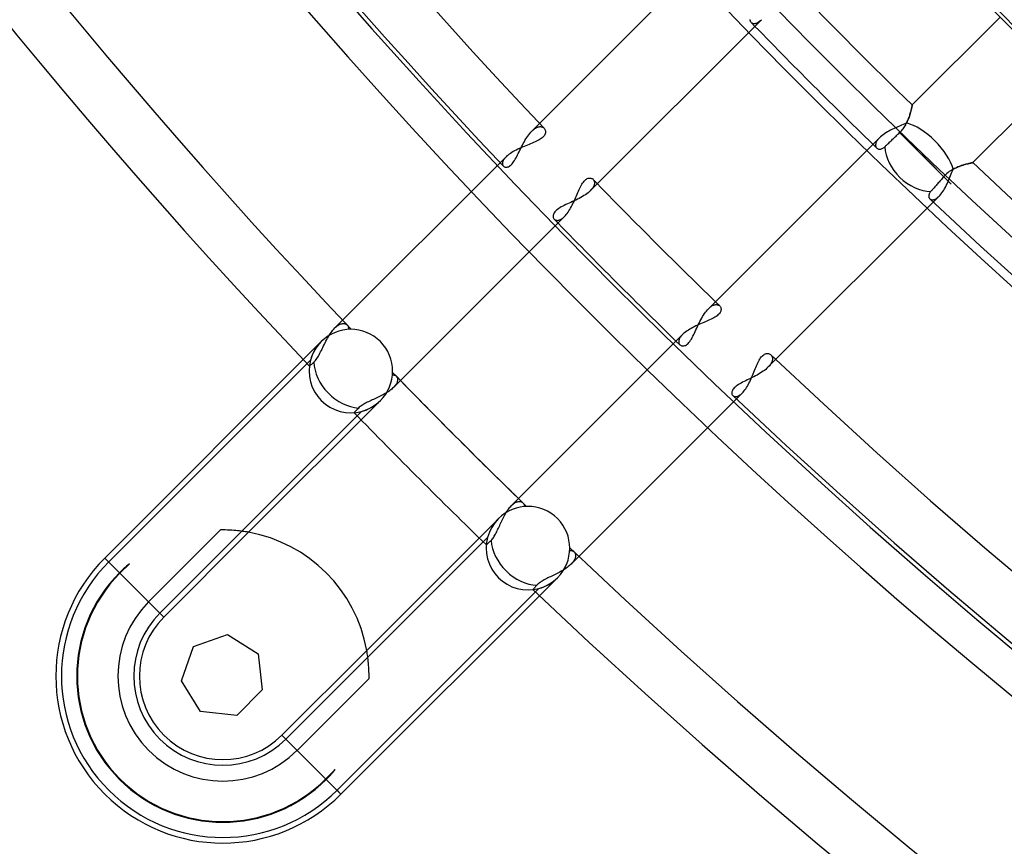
# Model space of a CAD drawing. Header units: millimetres. Extents: x -215 to 215, y -215 to 215.
# Tile 4 of 55: x -130 to -103, y -129 to -107. Entities that reach past the tile are written whole.
import ezdxf

# ---------------------------------------------------------------- set-up
doc = ezdxf.new("R2010")
doc.units = ezdxf.units.MM
doc.layers.add('MAIN-1', color=7, linetype='Continuous')
doc.layers.add('MAIN-2', color=7, linetype='Continuous')

msp = doc.modelspace()

# ---------------------------------------------------------------- linework, layer by layer
at = {"layer": 'MAIN-1'}
for p, q in [((-105.665, -108.9), (-103.26, -106.495)), ((-101.637, -108.107), (-104.011, -110.481)), ((-105.674, -108.945), (-105.678, -108.964)), ((-105.671, -108.929), (-105.674, -108.945)), ((-105.668, -108.916), (-105.671, -108.929)), ((-105.666, -108.907), (-105.668, -108.916)), ((-105.665, -108.902), (-105.666, -108.907)), ((-105.665, -108.9), (-105.665, -108.902)), ((-105.742, -109.204), (-105.755, -109.241)), ((-105.731, -109.168), (-105.742, -109.204)), ((-105.72, -109.133), (-105.731, -109.168)), ((-105.711, -109.099), (-105.72, -109.133)), ((-105.702, -109.068), (-105.711, -109.099)), ((-105.695, -109.038), (-105.702, -109.068)), ((-105.689, -109.011), (-105.695, -109.038)), ((-105.683, -108.986), (-105.689, -109.011)), ((-105.678, -108.964), (-105.683, -108.986)), ((-106.014, -109.479), (-106.065, -109.501)), ((-105.964, -109.458), (-106.014, -109.479)), ((-105.915, -109.437), (-105.964, -109.458)), ((-105.867, -109.416), (-105.915, -109.437)), ((-105.82, -109.395), (-105.867, -109.416)), ((-105.801, -109.356), (-105.82, -109.395)), ((-105.784, -109.317), (-105.801, -109.356)), ((-105.769, -109.279), (-105.784, -109.317)), ((-105.755, -109.241), (-105.769, -109.279)), ((-106.065, -109.501), (-106.117, -109.524)), ((-104.383, -110.586), (-104.344, -110.572)), ((-104.344, -110.572), (-104.305, -110.558)), ((-104.305, -110.558), (-104.267, -110.546)), ((-104.267, -110.546), (-104.231, -110.535)), ((-104.231, -110.535), (-104.196, -110.525)), ((-104.196, -110.525), (-104.164, -110.517)), ((-104.164, -110.517), (-104.134, -110.509)), ((-104.134, -110.509), (-104.107, -110.502)), ((-104.107, -110.502), (-104.082, -110.497)), ((-104.082, -110.497), (-104.061, -110.492)), ((-104.061, -110.492), (-104.043, -110.488)), ((-104.043, -110.488), (-104.029, -110.485)), ((-104.029, -110.485), (-104.019, -110.483)), ((-104.019, -110.483), (-104.013, -110.481)), ((-104.013, -110.481), (-104.011, -110.481)), ((-104.634, -110.879), (-104.616, -110.835)), ((-104.616, -110.835), (-104.598, -110.79)), ((-104.598, -110.79), (-104.58, -110.746)), ((-104.58, -110.746), (-104.563, -110.703)), ((-104.563, -110.703), (-104.545, -110.66)), ((-104.545, -110.66), (-104.505, -110.639)), ((-104.505, -110.639), (-104.464, -110.62)), ((-104.464, -110.62), (-104.424, -110.602)), ((-104.424, -110.602), (-104.383, -110.586)), ((-104.652, -110.924), (-104.634, -110.879)), ((-125.357, -123.739), (-124.42, -123.411)), ((-124.42, -123.411), (-123.58, -123.94)), ((-125.685, -124.676), (-125.357, -123.739)), ((-123.58, -123.94), (-123.468, -124.926)), ((-125.157, -125.516), (-125.685, -124.676)), ((-123.468, -124.926), (-124.17, -125.628)), ((-124.17, -125.628), (-125.157, -125.516))]:
    msp.add_line(p, q, dxfattribs=at)
for radius, start, end in [(153.5, 89.99998, 270.00002), (152.5, 89.99998, 270.00002), (162, 179.99998, 0), (151.738, 224.13624, 225.86376), (151.738, 226.72778, 313.27226)]:
    msp.add_arc((0, 0), radius, start, end, dxfattribs=at)
for centre, major_axis, ratio, start_param, end_param in [((26.653, 37.185), (-114.198, -157.18), 0.809017, -0.314159, 0), ((27.129, 36.84), (114.198, 157.18), 0.809017, 2.827433, 3.141593), ((-105.408, -110.26), (-0.809, 0.809), 0.456694, -2.466356, -0.66006)]:
    msp.add_ellipse(centre, major_axis=major_axis, ratio=ratio, start_param=start_param, end_param=end_param, dxfattribs=at)
at = {"layer": 'MAIN-2'}
for p, q in [((-116.088, -109.618), (-111.4, -104.93)), ((-109.799, -106.564), (-114.485, -111.25)), ((-110.112, -106.559), (-110.111, -106.575)), ((-110.111, -106.575), (-110.108, -106.589)), ((-110.108, -106.589), (-110.103, -106.603)), ((-110.103, -106.603), (-110.097, -106.616)), ((-110.097, -106.616), (-110.09, -106.627)), ((-110.09, -106.627), (-110.081, -106.638)), ((-110.081, -106.638), (-110.072, -106.646)), ((-110.072, -106.646), (-110.061, -106.653)), ((-110.061, -106.653), (-110.05, -106.66)), ((-110.05, -106.66), (-110.038, -106.664)), ((-110.038, -106.664), (-110.024, -106.668)), ((-110.024, -106.668), (-110.01, -106.67)), ((-110.01, -106.67), (-109.995, -106.67)), ((-109.995, -106.67), (-109.98, -106.669)), ((-109.98, -106.669), (-109.964, -106.667)), ((-109.964, -106.667), (-109.947, -106.662)), ((-109.947, -106.662), (-109.93, -106.656)), ((-109.93, -106.656), (-109.912, -106.648)), ((-109.912, -106.648), (-109.894, -106.639)), ((-109.894, -106.639), (-109.875, -106.627)), ((-109.875, -106.627), (-109.857, -106.614)), ((-109.857, -106.614), (-109.837, -106.599)), ((-109.837, -106.599), (-109.818, -106.582)), ((-109.818, -106.582), (-109.799, -106.564)), ((-105.678, -108.964), (-105.675, -108.949)), ((-105.675, -108.949), (-105.672, -108.936)), ((-105.672, -108.936), (-105.67, -108.925)), ((-105.67, -108.925), (-105.668, -108.916)), ((-105.668, -108.916), (-105.667, -108.909)), ((-105.667, -108.909), (-105.666, -108.904)), ((-105.666, -108.904), (-105.665, -108.901)), ((-105.665, -108.901), (-105.665, -108.9)), ((-105.755, -109.24), (-105.745, -109.212)), ((-105.745, -109.212), (-105.736, -109.185)), ((-105.736, -109.185), (-105.728, -109.158)), ((-105.728, -109.158), (-105.72, -109.132)), ((-105.72, -109.132), (-105.713, -109.107)), ((-105.713, -109.107), (-105.706, -109.082)), ((-105.706, -109.082), (-105.7, -109.059)), ((-105.7, -109.059), (-105.695, -109.038)), ((-105.695, -109.038), (-105.69, -109.017)), ((-105.69, -109.017), (-105.686, -108.998)), ((-105.686, -108.998), (-105.682, -108.98)), ((-105.682, -108.98), (-105.678, -108.964)), ((-105.879, -109.499), (-105.861, -109.47)), ((-105.861, -109.47), (-105.845, -109.441)), ((-105.845, -109.441), (-105.829, -109.412)), ((-105.829, -109.412), (-105.814, -109.384)), ((-105.814, -109.384), (-105.801, -109.355)), ((-105.801, -109.355), (-105.788, -109.326)), ((-105.788, -109.326), (-105.776, -109.297)), ((-105.776, -109.297), (-105.765, -109.268)), ((-105.765, -109.268), (-105.755, -109.24)), ((-116.224, -109.79), (-116.198, -109.752)), ((-116.198, -109.752), (-116.171, -109.715)), ((-116.171, -109.715), (-116.144, -109.68)), ((-116.144, -109.68), (-116.116, -109.648)), ((-116.116, -109.648), (-116.088, -109.618)), ((-116.088, -109.618), (-116.067, -109.598)), ((-116.067, -109.598), (-116.045, -109.579)), ((-116.045, -109.579), (-116.024, -109.562)), ((-116.024, -109.562), (-116.002, -109.547)), ((-116.002, -109.547), (-115.981, -109.533)), ((-115.981, -109.533), (-115.96, -109.522)), ((-115.96, -109.522), (-115.94, -109.513)), ((-115.94, -109.513), (-115.92, -109.506)), ((-115.92, -109.506), (-115.9, -109.5)), ((-115.9, -109.5), (-115.882, -109.497)), ((-115.882, -109.497), (-115.863, -109.495)), ((-115.863, -109.495), (-115.846, -109.495)), ((-115.846, -109.495), (-115.829, -109.497)), ((-115.829, -109.497), (-115.813, -109.5)), ((-115.813, -109.5), (-115.798, -109.505)), ((-115.798, -109.505), (-115.784, -109.512)), ((-115.784, -109.512), (-115.771, -109.519)), ((-115.758, -109.755), (-115.778, -109.777)), ((-115.771, -109.519), (-115.759, -109.528)), ((-115.759, -109.528), (-115.748, -109.539)), ((-115.742, -109.733), (-115.758, -109.755)), ((-115.748, -109.539), (-115.737, -109.553)), ((-115.73, -109.711), (-115.742, -109.733)), ((-115.737, -109.553), (-115.727, -109.569)), ((-115.72, -109.689), (-115.73, -109.711)), ((-115.727, -109.569), (-115.719, -109.587)), ((-115.714, -109.667), (-115.72, -109.689)), ((-115.719, -109.587), (-115.714, -109.606)), ((-115.714, -109.606), (-115.711, -109.626)), ((-115.711, -109.646), (-115.714, -109.667)), ((-115.711, -109.626), (-115.711, -109.646)), ((-106.503, -109.745), (-106.535, -109.772)), ((-106.467, -109.717), (-106.503, -109.745)), ((-106.429, -109.691), (-106.467, -109.717)), ((-106.389, -109.665), (-106.429, -109.691)), ((-106.347, -109.64), (-106.389, -109.665)), ((-106.303, -109.615), (-106.347, -109.64)), ((-106.258, -109.591), (-106.303, -109.615)), ((-106.211, -109.568), (-106.258, -109.591)), ((-106.164, -109.546), (-106.211, -109.568)), ((-106.117, -109.524), (-106.164, -109.546)), ((-106.134, -109.774), (-106.109, -109.751)), ((-106.109, -109.751), (-106.084, -109.727)), ((-106.084, -109.727), (-106.059, -109.704)), ((-106.059, -109.704), (-106.035, -109.68)), ((-106.035, -109.68), (-106.011, -109.657)), ((-106.011, -109.657), (-105.986, -109.633)), ((-106.011, -109.657), (-104.599, -111.069)), ((-105.986, -109.633), (-105.963, -109.608)), ((-105.963, -109.608), (-105.94, -109.582)), ((-105.94, -109.582), (-105.919, -109.555)), ((-105.919, -109.555), (-105.898, -109.527)), ((-105.898, -109.527), (-105.879, -109.499)), ((-116.369, -110.049), (-116.346, -110.004)), ((-116.346, -110.004), (-116.323, -109.96)), ((-116.323, -109.96), (-116.299, -109.916)), ((-116.299, -109.916), (-116.275, -109.873)), ((-116.25, -110.017), (-116.295, -110.035)), ((-116.275, -109.873), (-116.25, -109.831)), ((-116.25, -109.831), (-116.224, -109.79)), ((-116.206, -109.999), (-116.25, -110.017)), ((-116.162, -109.982), (-116.206, -109.999)), ((-116.12, -109.964), (-116.162, -109.982)), ((-116.078, -109.947), (-116.12, -109.964)), ((-116.037, -109.93), (-116.078, -109.947)), ((-115.998, -109.913), (-116.037, -109.93)), ((-115.959, -109.895), (-115.998, -109.913)), ((-115.923, -109.877), (-115.959, -109.895)), ((-115.888, -109.858), (-115.923, -109.877)), ((-115.857, -109.839), (-115.888, -109.858)), ((-115.827, -109.819), (-115.857, -109.839)), ((-115.801, -109.798), (-115.827, -109.819)), ((-115.778, -109.777), (-115.801, -109.798)), ((-111.25, -114.485), (-106.564, -109.799)), ((-106.668, -109.972), (-106.67, -109.987)), ((-106.67, -109.987), (-106.67, -110.001)), ((-106.67, -110.001), (-106.669, -110.015)), ((-106.669, -110.015), (-106.667, -110.028)), ((-106.665, -109.956), (-106.668, -109.972)), ((-106.667, -110.028), (-106.663, -110.04)), ((-106.66, -109.94), (-106.665, -109.956)), ((-106.653, -109.923), (-106.66, -109.94)), ((-106.645, -109.906), (-106.653, -109.923)), ((-106.636, -109.889), (-106.645, -109.906)), ((-106.625, -109.871), (-106.636, -109.889)), ((-106.612, -109.854), (-106.625, -109.871)), ((-106.598, -109.835), (-106.612, -109.854)), ((-106.582, -109.817), (-106.598, -109.835)), ((-106.564, -109.799), (-106.582, -109.817)), ((-106.535, -109.772), (-106.564, -109.799)), ((-106.419, -110.046), (-106.403, -110.03)), ((-106.403, -110.03), (-106.387, -110.015)), ((-106.387, -110.015), (-106.37, -109.999)), ((-106.37, -109.999), (-106.351, -109.981)), ((-106.351, -109.981), (-106.332, -109.963)), ((-106.332, -109.963), (-106.312, -109.943)), ((-106.312, -109.943), (-106.291, -109.923)), ((-106.291, -109.923), (-106.269, -109.903)), ((-106.269, -109.903), (-106.247, -109.882)), ((-106.247, -109.882), (-106.225, -109.861)), ((-106.225, -109.861), (-106.203, -109.84)), ((-106.203, -109.84), (-106.181, -109.819)), ((-106.181, -109.819), (-106.158, -109.797)), ((-106.158, -109.797), (-106.134, -109.774)), ((-116.767, -110.298), (-116.793, -110.323)), ((-116.738, -110.274), (-116.767, -110.298)), ((-116.707, -110.25), (-116.738, -110.274)), ((-116.672, -110.226), (-116.707, -110.25)), ((-116.636, -110.202), (-116.672, -110.226)), ((-116.597, -110.179), (-116.636, -110.202)), ((-116.557, -110.157), (-116.597, -110.179)), ((-116.516, -110.135), (-116.557, -110.157)), ((-116.473, -110.114), (-116.516, -110.135)), ((-116.498, -110.311), (-116.477, -110.27)), ((-116.477, -110.27), (-116.456, -110.227)), ((-116.429, -110.093), (-116.473, -110.114)), ((-116.456, -110.227), (-116.434, -110.183)), ((-116.434, -110.183), (-116.413, -110.139)), ((-116.384, -110.073), (-116.429, -110.093)), ((-116.413, -110.139), (-116.391, -110.094)), ((-116.391, -110.094), (-116.369, -110.049)), ((-116.34, -110.054), (-116.384, -110.073)), ((-116.295, -110.035), (-116.34, -110.054)), ((-106.663, -110.04), (-106.659, -110.052)), ((-106.659, -110.052), (-106.653, -110.062)), ((-106.653, -110.062), (-106.646, -110.072)), ((-106.646, -110.072), (-106.638, -110.081)), ((-106.638, -110.081), (-106.627, -110.09)), ((-106.627, -110.09), (-106.616, -110.097)), ((-106.616, -110.097), (-106.603, -110.103)), ((-106.603, -110.103), (-106.589, -110.108)), ((-106.589, -110.108), (-106.575, -110.111)), ((-106.575, -110.111), (-106.559, -110.112)), ((-106.559, -110.112), (-106.543, -110.111)), ((-106.543, -110.111), (-106.526, -110.108)), ((-106.526, -110.108), (-106.509, -110.103)), ((-106.509, -110.103), (-106.492, -110.096)), ((-106.492, -110.096), (-106.474, -110.087)), ((-106.474, -110.087), (-106.456, -110.076)), ((-106.456, -110.076), (-106.437, -110.062)), ((-106.437, -110.062), (-106.419, -110.046)), ((-105.408, -110.26), (-104.599, -111.069)), ((-121.481, -115.011), (-116.793, -110.323)), ((-116.89, -110.492), (-116.891, -110.505)), ((-116.891, -110.505), (-116.89, -110.517)), ((-116.888, -110.478), (-116.89, -110.492)), ((-116.89, -110.517), (-116.889, -110.529)), ((-116.889, -110.529), (-116.886, -110.541)), ((-116.885, -110.464), (-116.888, -110.478)), ((-116.886, -110.541), (-116.882, -110.551)), ((-116.88, -110.45), (-116.885, -110.464)), ((-116.882, -110.551), (-116.877, -110.561)), ((-116.874, -110.435), (-116.88, -110.45)), ((-116.877, -110.561), (-116.871, -110.57)), ((-116.867, -110.42), (-116.874, -110.435)), ((-116.871, -110.57), (-116.864, -110.578)), ((-116.858, -110.404), (-116.867, -110.42)), ((-116.848, -110.388), (-116.858, -110.404)), ((-116.836, -110.372), (-116.848, -110.388)), ((-116.823, -110.356), (-116.836, -110.372)), ((-116.809, -110.339), (-116.823, -110.356)), ((-116.793, -110.323), (-116.809, -110.339)), ((-116.698, -110.578), (-116.676, -110.562)), ((-116.676, -110.562), (-116.652, -110.541)), ((-116.652, -110.541), (-116.629, -110.517)), ((-116.629, -110.517), (-116.607, -110.49)), ((-116.607, -110.49), (-116.584, -110.459)), ((-116.584, -110.459), (-116.562, -110.426)), ((-116.562, -110.426), (-116.541, -110.39)), ((-116.541, -110.39), (-116.519, -110.351)), ((-116.519, -110.351), (-116.498, -110.311)), ((-104.316, -110.562), (-104.349, -110.573)), ((-104.285, -110.552), (-104.316, -110.562)), ((-104.254, -110.542), (-104.285, -110.552)), ((-104.224, -110.533), (-104.254, -110.542)), ((-104.196, -110.525), (-104.224, -110.533)), ((-104.168, -110.518), (-104.196, -110.525)), ((-104.143, -110.511), (-104.168, -110.518)), ((-104.119, -110.505), (-104.143, -110.511)), ((-104.098, -110.5), (-104.119, -110.505)), ((-104.078, -110.496), (-104.098, -110.5)), ((-104.061, -110.492), (-104.078, -110.496)), ((-104.046, -110.488), (-104.061, -110.492)), ((-104.033, -110.486), (-104.046, -110.488)), ((-104.024, -110.484), (-104.033, -110.486)), ((-104.017, -110.482), (-104.024, -110.484)), ((-104.012, -110.481), (-104.017, -110.482)), ((-104.011, -110.481), (-104.012, -110.481)), ((-116.864, -110.578), (-116.852, -110.589)), ((-116.852, -110.589), (-116.838, -110.598)), ((-116.838, -110.598), (-116.821, -110.604)), ((-116.821, -110.604), (-116.804, -110.608)), ((-116.804, -110.608), (-116.785, -110.608)), ((-116.785, -110.608), (-116.764, -110.606)), ((-116.764, -110.606), (-116.743, -110.6)), ((-116.743, -110.6), (-116.721, -110.591)), ((-116.721, -110.591), (-116.698, -110.578)), ((-104.776, -110.834), (-104.803, -110.864)), ((-104.747, -110.805), (-104.776, -110.834)), ((-104.717, -110.778), (-104.747, -110.805)), ((-104.685, -110.752), (-104.717, -110.778)), ((-104.652, -110.727), (-104.685, -110.752)), ((-104.619, -110.705), (-104.652, -110.727)), ((-104.585, -110.683), (-104.619, -110.705)), ((-104.551, -110.664), (-104.585, -110.683)), ((-104.517, -110.645), (-104.551, -110.664)), ((-104.483, -110.629), (-104.517, -110.645)), ((-104.449, -110.613), (-104.483, -110.629)), ((-104.415, -110.599), (-104.449, -110.613)), ((-104.382, -110.586), (-104.415, -110.599)), ((-104.349, -110.573), (-104.382, -110.586)), ((-114.754, -111.144), (-114.735, -111.108)), ((-114.735, -111.108), (-114.715, -111.074)), ((-114.715, -111.074), (-114.696, -111.043)), ((-114.696, -111.043), (-114.675, -111.014)), ((-114.675, -111.014), (-114.655, -110.988)), ((-114.655, -110.988), (-114.633, -110.966)), ((-114.633, -110.966), (-114.611, -110.947)), ((-114.611, -110.947), (-114.59, -110.931)), ((-114.59, -110.931), (-114.568, -110.919)), ((-114.568, -110.919), (-114.547, -110.91)), ((-114.547, -110.91), (-114.526, -110.905)), ((-114.526, -110.905), (-114.505, -110.902)), ((-114.505, -110.902), (-114.486, -110.902)), ((-114.486, -110.902), (-114.467, -110.905)), ((-114.467, -110.905), (-114.45, -110.911)), ((-114.45, -110.911), (-114.434, -110.918)), ((-114.434, -110.918), (-114.419, -110.928)), ((-114.419, -110.928), (-114.407, -110.939)), ((-114.407, -110.939), (-114.398, -110.949)), ((-114.398, -110.949), (-114.39, -110.96)), ((-114.39, -110.96), (-114.384, -110.972)), ((-114.382, -111.096), (-114.388, -111.115)), ((-114.384, -110.972), (-114.379, -110.985)), ((-114.376, -111.079), (-114.382, -111.096)), ((-114.379, -110.985), (-114.375, -110.999)), ((-114.373, -111.061), (-114.376, -111.079)), ((-114.375, -110.999), (-114.372, -111.013)), ((-114.371, -111.045), (-114.373, -111.061)), ((-114.372, -111.013), (-114.371, -111.029)), ((-114.371, -111.029), (-114.371, -111.045)), ((-105.011, -111.103), (-105.03, -111.125)), ((-104.991, -111.081), (-105.011, -111.103)), ((-104.972, -111.058), (-104.991, -111.081)), ((-104.953, -111.036), (-104.972, -111.058)), ((-104.933, -111.014), (-104.953, -111.036)), ((-104.912, -110.99), (-104.933, -111.014)), ((-104.891, -110.966), (-104.912, -110.99)), ((-104.869, -110.94), (-104.891, -110.966)), ((-104.847, -110.915), (-104.869, -110.94)), ((-104.825, -110.89), (-104.847, -110.915)), ((-104.803, -110.864), (-104.825, -110.89)), ((-104.758, -111.153), (-104.736, -111.11)), ((-104.736, -111.11), (-104.714, -111.064)), ((-104.714, -111.064), (-104.693, -111.018)), ((-104.693, -111.018), (-104.672, -110.972)), ((-104.672, -110.972), (-104.652, -110.924)), ((-114.863, -111.388), (-114.845, -111.345)), ((-114.845, -111.345), (-114.827, -111.303)), ((-114.827, -111.303), (-114.809, -111.262)), ((-114.809, -111.262), (-114.791, -111.221)), ((-114.791, -111.221), (-114.772, -111.182)), ((-114.772, -111.182), (-114.754, -111.144)), ((-114.619, -111.359), (-114.659, -111.385)), ((-114.582, -111.332), (-114.619, -111.359)), ((-114.546, -111.305), (-114.582, -111.332)), ((-114.514, -111.278), (-114.546, -111.305)), ((-114.485, -111.25), (-114.514, -111.278)), ((-114.466, -111.23), (-114.485, -111.25)), ((-114.449, -111.211), (-114.466, -111.23)), ((-114.433, -111.191), (-114.449, -111.211)), ((-114.419, -111.171), (-114.433, -111.191)), ((-114.407, -111.152), (-114.419, -111.171)), ((-114.397, -111.133), (-114.407, -111.152)), ((-114.388, -111.115), (-114.397, -111.133)), ((-105.212, -111.381), (-105.214, -111.395)), ((-105.21, -111.366), (-105.212, -111.381)), ((-105.206, -111.352), (-105.21, -111.366)), ((-105.2, -111.336), (-105.206, -111.352)), ((-105.192, -111.321), (-105.2, -111.336)), ((-105.183, -111.305), (-105.192, -111.321)), ((-105.172, -111.289), (-105.183, -111.305)), ((-105.159, -111.273), (-105.172, -111.289)), ((-105.145, -111.257), (-105.159, -111.273)), ((-105.13, -111.241), (-105.145, -111.257)), ((-105.116, -111.224), (-105.13, -111.241)), ((-105.101, -111.206), (-105.116, -111.224)), ((-105.084, -111.188), (-105.101, -111.206)), ((-105.067, -111.168), (-105.084, -111.188)), ((-105.049, -111.147), (-105.067, -111.168)), ((-105.03, -111.125), (-105.049, -111.147)), ((-104.93, -111.4), (-104.905, -111.373)), ((-104.905, -111.373), (-104.879, -111.343)), ((-104.879, -111.343), (-104.854, -111.31)), ((-104.854, -111.31), (-104.829, -111.274)), ((-104.829, -111.274), (-104.805, -111.236)), ((-104.805, -111.236), (-104.781, -111.195)), ((-104.781, -111.195), (-104.758, -111.153)), ((-115.153, -111.632), (-115.197, -111.653)), ((-115.109, -111.612), (-115.153, -111.632)), ((-115.064, -111.591), (-115.109, -111.612)), ((-115.018, -111.57), (-115.064, -111.591)), ((-114.971, -111.549), (-115.018, -111.57)), ((-115.002, -111.686), (-114.981, -111.645)), ((-114.981, -111.645), (-114.96, -111.603)), ((-114.925, -111.527), (-114.971, -111.549)), ((-114.96, -111.603), (-114.94, -111.56)), ((-114.94, -111.56), (-114.92, -111.517)), ((-114.879, -111.505), (-114.925, -111.527)), ((-114.92, -111.517), (-114.9, -111.474)), ((-114.9, -111.474), (-114.882, -111.431)), ((-114.882, -111.431), (-114.863, -111.388)), ((-114.833, -111.482), (-114.879, -111.505)), ((-114.787, -111.459), (-114.833, -111.482)), ((-114.743, -111.435), (-114.787, -111.459)), ((-114.7, -111.41), (-114.743, -111.435)), ((-114.659, -111.385), (-114.7, -111.41)), ((-104.93, -111.4), (-109.618, -116.088)), ((-105.214, -111.395), (-105.213, -111.408)), ((-105.213, -111.408), (-105.211, -111.421)), ((-105.211, -111.421), (-105.208, -111.432)), ((-105.208, -111.432), (-105.204, -111.443)), ((-105.204, -111.443), (-105.198, -111.454)), ((-105.198, -111.454), (-105.191, -111.463)), ((-105.191, -111.463), (-105.183, -111.471)), ((-105.183, -111.471), (-105.172, -111.48)), ((-105.172, -111.48), (-105.159, -111.487)), ((-105.159, -111.487), (-105.145, -111.493)), ((-105.145, -111.493), (-105.13, -111.496)), ((-105.13, -111.496), (-105.113, -111.497)), ((-105.113, -111.497), (-105.096, -111.497)), ((-105.096, -111.497), (-105.077, -111.493)), ((-105.077, -111.493), (-105.058, -111.487)), ((-105.058, -111.487), (-105.038, -111.479)), ((-105.038, -111.479), (-105.017, -111.469)), ((-105.017, -111.469), (-104.996, -111.455)), ((-104.996, -111.455), (-104.974, -111.44)), ((-104.974, -111.44), (-104.952, -111.421)), ((-104.952, -111.421), (-104.93, -111.4)), ((-115.496, -111.9), (-115.502, -111.923)), ((-115.486, -111.878), (-115.496, -111.9)), ((-115.473, -111.854), (-115.486, -111.878)), ((-115.456, -111.831), (-115.473, -111.854)), ((-115.435, -111.807), (-115.456, -111.831)), ((-115.41, -111.784), (-115.435, -111.807)), ((-115.382, -111.761), (-115.41, -111.784)), ((-115.35, -111.739), (-115.382, -111.761)), ((-115.315, -111.717), (-115.35, -111.739)), ((-115.278, -111.695), (-115.315, -111.717)), ((-115.238, -111.674), (-115.278, -111.695)), ((-115.197, -111.653), (-115.238, -111.674)), ((-115.166, -111.93), (-115.142, -111.901)), ((-115.142, -111.901), (-115.117, -111.87)), ((-115.117, -111.87), (-115.093, -111.837)), ((-115.093, -111.837), (-115.07, -111.801)), ((-115.07, -111.801), (-115.046, -111.764)), ((-115.046, -111.764), (-115.024, -111.726)), ((-115.024, -111.726), (-115.002, -111.686)), ((-115.191, -111.956), (-119.877, -116.642)), ((-115.502, -111.923), (-115.504, -111.944)), ((-115.504, -111.944), (-115.504, -111.964)), ((-115.504, -111.964), (-115.5, -111.983)), ((-115.5, -111.983), (-115.494, -112)), ((-115.494, -112), (-115.485, -112.016)), ((-115.485, -112.016), (-115.474, -112.03)), ((-115.474, -112.03), (-115.465, -112.038)), ((-115.465, -112.038), (-115.455, -112.045)), ((-115.455, -112.045), (-115.444, -112.051)), ((-115.444, -112.051), (-115.433, -112.056)), ((-115.433, -112.056), (-115.42, -112.059)), ((-115.42, -112.059), (-115.407, -112.061)), ((-115.407, -112.061), (-115.393, -112.062)), ((-115.393, -112.062), (-115.379, -112.062)), ((-115.379, -112.062), (-115.364, -112.06)), ((-115.364, -112.06), (-115.348, -112.057)), ((-115.348, -112.057), (-115.332, -112.052)), ((-115.332, -112.052), (-115.315, -112.045)), ((-115.315, -112.045), (-115.298, -112.037)), ((-115.298, -112.037), (-115.281, -112.028)), ((-115.281, -112.028), (-115.263, -112.017)), ((-115.263, -112.017), (-115.246, -112.004)), ((-115.246, -112.004), (-115.227, -111.99)), ((-115.227, -111.99), (-115.209, -111.974)), ((-115.209, -111.974), (-115.191, -111.956)), ((-115.191, -111.956), (-115.166, -111.93)), ((-111.384, -114.657), (-111.358, -114.618)), ((-111.358, -114.618), (-111.332, -114.581)), ((-111.332, -114.581), (-111.305, -114.546)), ((-111.305, -114.546), (-111.277, -114.514)), ((-111.277, -114.514), (-111.25, -114.485)), ((-111.25, -114.485), (-111.23, -114.466)), ((-111.23, -114.466), (-111.211, -114.449)), ((-111.211, -114.449), (-111.191, -114.434)), ((-111.191, -114.434), (-111.172, -114.42)), ((-111.172, -114.42), (-111.153, -114.408)), ((-111.153, -114.408), (-111.134, -114.397)), ((-111.134, -114.397), (-111.115, -114.389)), ((-111.115, -114.389), (-111.097, -114.382)), ((-111.097, -114.382), (-111.079, -114.377)), ((-111.079, -114.377), (-111.062, -114.373)), ((-111.062, -114.373), (-111.046, -114.371)), ((-111.046, -114.371), (-111.03, -114.371)), ((-111.03, -114.371), (-111.014, -114.372)), ((-111.014, -114.372), (-111, -114.374)), ((-111, -114.374), (-110.986, -114.378)), ((-110.986, -114.378), (-110.973, -114.384)), ((-110.973, -114.384), (-110.961, -114.39)), ((-110.947, -114.612), (-110.966, -114.633)), ((-110.961, -114.39), (-110.95, -114.398)), ((-110.95, -114.398), (-110.939, -114.407)), ((-110.931, -114.59), (-110.947, -114.612)), ((-110.939, -114.407), (-110.928, -114.42)), ((-110.919, -114.569), (-110.931, -114.59)), ((-110.928, -114.42), (-110.918, -114.435)), ((-110.91, -114.548), (-110.919, -114.569)), ((-110.918, -114.435), (-110.91, -114.451)), ((-110.91, -114.451), (-110.905, -114.469)), ((-110.905, -114.527), (-110.91, -114.548)), ((-110.905, -114.469), (-110.902, -114.487)), ((-110.902, -114.507), (-110.905, -114.527)), ((-110.902, -114.487), (-110.902, -114.507)), ((-111.526, -114.922), (-111.504, -114.876)), ((-111.504, -114.876), (-111.481, -114.83)), ((-111.481, -114.83), (-111.458, -114.785)), ((-111.422, -114.878), (-111.465, -114.896)), ((-111.458, -114.785), (-111.434, -114.741)), ((-111.434, -114.741), (-111.409, -114.698)), ((-111.379, -114.859), (-111.422, -114.878)), ((-111.409, -114.698), (-111.384, -114.657)), ((-111.337, -114.841), (-111.379, -114.859)), ((-111.296, -114.824), (-111.337, -114.841)), ((-111.255, -114.806), (-111.296, -114.824)), ((-111.216, -114.788), (-111.255, -114.806)), ((-111.177, -114.77), (-111.216, -114.788)), ((-111.14, -114.752), (-111.177, -114.77)), ((-111.105, -114.733), (-111.14, -114.752)), ((-111.072, -114.714), (-111.105, -114.733)), ((-111.041, -114.695), (-111.072, -114.714)), ((-111.013, -114.675), (-111.041, -114.695)), ((-110.988, -114.654), (-111.013, -114.675)), ((-110.966, -114.633), (-110.988, -114.654)), ((-121.609, -115.172), (-121.585, -115.136)), ((-121.585, -115.136), (-121.559, -115.101)), ((-121.559, -115.101), (-121.533, -115.069)), ((-121.533, -115.069), (-121.507, -115.039)), ((-121.507, -115.039), (-121.481, -115.011)), ((-121.481, -115.011), (-121.459, -114.99)), ((-121.459, -114.99), (-121.438, -114.971)), ((-121.438, -114.971), (-121.417, -114.955)), ((-121.417, -114.955), (-121.395, -114.94)), ((-121.395, -114.94), (-121.374, -114.927)), ((-121.374, -114.927), (-121.354, -114.915)), ((-121.354, -114.915), (-121.333, -114.906)), ((-121.333, -114.906), (-121.313, -114.899)), ((-121.313, -114.899), (-121.294, -114.894)), ((-121.294, -114.894), (-121.275, -114.89)), ((-121.275, -114.89), (-121.257, -114.888)), ((-121.257, -114.888), (-121.24, -114.888)), ((-121.24, -114.888), (-121.223, -114.89)), ((-121.223, -114.89), (-121.208, -114.893)), ((-121.208, -114.893), (-121.193, -114.898)), ((-121.193, -114.898), (-121.179, -114.904)), ((-121.179, -114.904), (-121.166, -114.912)), ((-121.166, -114.912), (-121.154, -114.921)), ((-121.154, -114.921), (-121.143, -114.931)), ((-121.143, -114.931), (-121.13, -114.947)), ((-121.13, -114.947), (-121.12, -114.964)), ((-121.12, -114.964), (-121.112, -114.983)), ((-121.112, -114.983), (-121.107, -115.004)), ((-121.107, -115.004), (-121.106, -115.026)), ((-121.106, -115.026), (-121.107, -115.049)), ((-111.9, -115.141), (-111.93, -115.166)), ((-111.868, -115.116), (-111.9, -115.141)), ((-111.834, -115.091), (-111.868, -115.116)), ((-111.798, -115.067), (-111.834, -115.091)), ((-111.76, -115.044), (-111.798, -115.067)), ((-111.72, -115.021), (-111.76, -115.044)), ((-111.68, -114.999), (-111.72, -115.021)), ((-111.638, -114.977), (-111.68, -114.999)), ((-111.652, -115.193), (-111.631, -115.15)), ((-111.595, -114.956), (-111.638, -114.977)), ((-111.631, -115.15), (-111.61, -115.106)), ((-111.61, -115.106), (-111.59, -115.06)), ((-111.552, -114.935), (-111.595, -114.956)), ((-111.59, -115.06), (-111.569, -115.015)), ((-111.569, -115.015), (-111.547, -114.968)), ((-111.508, -114.916), (-111.552, -114.935)), ((-111.547, -114.968), (-111.526, -114.922)), ((-111.465, -114.896), (-111.508, -114.916)), ((-121.852, -115.382), (-127.783, -121.313)), ((-121.852, -115.382), (-121.852, -115.382)), ((-121.852, -115.382), (-121.852, -115.382)), ((-121.852, -115.382), (-121.852, -115.382)), ((-121.852, -115.382), (-121.852, -115.382)), ((-121.769, -115.457), (-121.747, -115.414)), ((-121.747, -115.414), (-121.726, -115.372)), ((-121.726, -115.372), (-121.704, -115.33)), ((-121.704, -115.33), (-121.681, -115.289)), ((-121.681, -115.289), (-121.658, -115.249)), ((-121.658, -115.249), (-121.634, -115.21)), ((-121.634, -115.21), (-121.609, -115.172)), ((-116.642, -119.877), (-111.956, -115.191)), ((-112.06, -115.364), (-112.062, -115.379)), ((-112.062, -115.379), (-112.062, -115.393)), ((-112.062, -115.393), (-112.061, -115.407)), ((-112.061, -115.407), (-112.059, -115.42)), ((-112.057, -115.348), (-112.06, -115.364)), ((-112.059, -115.42), (-112.056, -115.433)), ((-112.052, -115.332), (-112.057, -115.348)), ((-112.046, -115.316), (-112.052, -115.332)), ((-112.038, -115.299), (-112.046, -115.316)), ((-112.028, -115.281), (-112.038, -115.299)), ((-112.017, -115.264), (-112.028, -115.281)), ((-112.004, -115.246), (-112.017, -115.264)), ((-111.99, -115.227), (-112.004, -115.246)), ((-111.974, -115.209), (-111.99, -115.227)), ((-111.956, -115.191), (-111.974, -115.209)), ((-111.93, -115.166), (-111.956, -115.191)), ((-111.806, -115.434), (-111.782, -115.408)), ((-111.782, -115.408), (-111.76, -115.38)), ((-111.76, -115.38), (-111.737, -115.348)), ((-111.737, -115.348), (-111.715, -115.313)), ((-111.715, -115.313), (-111.694, -115.275)), ((-111.694, -115.275), (-111.672, -115.235)), ((-111.672, -115.235), (-111.652, -115.193)), ((-121.89, -115.704), (-121.87, -115.665)), ((-121.87, -115.665), (-121.85, -115.625)), ((-121.85, -115.625), (-121.83, -115.583)), ((-121.83, -115.583), (-121.81, -115.541)), ((-121.81, -115.541), (-121.789, -115.499)), ((-121.789, -115.499), (-121.769, -115.457)), ((-112.056, -115.433), (-112.051, -115.444)), ((-112.051, -115.444), (-112.045, -115.455)), ((-112.045, -115.455), (-112.038, -115.465)), ((-112.038, -115.465), (-112.03, -115.474)), ((-112.03, -115.474), (-112.016, -115.485)), ((-112.016, -115.485), (-112, -115.494)), ((-112, -115.494), (-111.983, -115.5)), ((-111.983, -115.5), (-111.964, -115.504)), ((-111.964, -115.504), (-111.943, -115.504)), ((-111.943, -115.504), (-111.922, -115.502)), ((-111.922, -115.502), (-111.899, -115.495)), ((-111.899, -115.495), (-111.876, -115.486)), ((-111.876, -115.486), (-111.853, -115.472)), ((-111.853, -115.472), (-111.83, -115.455)), ((-111.83, -115.455), (-111.806, -115.434)), ((-122.148, -115.895), (-127.675, -121.421)), ((-122.097, -115.982), (-122.078, -115.965)), ((-122.078, -115.965), (-122.057, -115.947)), ((-122.057, -115.947), (-122.035, -115.926)), ((-122.035, -115.926), (-122.013, -115.902)), ((-122.013, -115.902), (-121.992, -115.875)), ((-121.992, -115.875), (-121.971, -115.845)), ((-121.971, -115.845), (-121.95, -115.813)), ((-121.95, -115.813), (-121.93, -115.779)), ((-121.93, -115.779), (-121.91, -115.742)), ((-121.91, -115.742), (-121.89, -115.704)), ((-109.899, -115.967), (-109.88, -115.93)), ((-109.88, -115.93), (-109.861, -115.894)), ((-109.861, -115.894), (-109.841, -115.861)), ((-109.841, -115.861), (-109.821, -115.831)), ((-109.821, -115.831), (-109.8, -115.804)), ((-109.8, -115.804), (-109.779, -115.78)), ((-109.779, -115.78), (-109.757, -115.76)), ((-109.757, -115.76), (-109.734, -115.743)), ((-109.734, -115.743), (-109.712, -115.73)), ((-109.712, -115.73), (-109.689, -115.72)), ((-109.689, -115.72), (-109.667, -115.714)), ((-109.667, -115.714), (-109.646, -115.711)), ((-109.646, -115.711), (-109.625, -115.711)), ((-109.625, -115.711), (-109.605, -115.714)), ((-109.605, -115.714), (-109.586, -115.719)), ((-109.586, -115.719), (-109.569, -115.727)), ((-109.569, -115.727), (-109.553, -115.737)), ((-109.553, -115.737), (-109.539, -115.748)), ((-109.539, -115.748), (-109.528, -115.759)), ((-109.522, -115.96), (-109.533, -115.981)), ((-109.528, -115.759), (-109.519, -115.771)), ((-109.513, -115.94), (-109.522, -115.96)), ((-109.519, -115.771), (-109.512, -115.784)), ((-109.506, -115.92), (-109.513, -115.94)), ((-109.512, -115.784), (-109.505, -115.798)), ((-109.501, -115.901), (-109.506, -115.92)), ((-109.505, -115.798), (-109.5, -115.813)), ((-109.497, -115.882), (-109.501, -115.901)), ((-109.5, -115.813), (-109.497, -115.829)), ((-109.497, -115.829), (-109.495, -115.846)), ((-109.495, -115.864), (-109.497, -115.882)), ((-109.495, -115.846), (-109.495, -115.864)), ((-122.179, -116.055), (-122.178, -116.054)), ((-122.178, -116.054), (-122.175, -116.051)), ((-122.175, -116.051), (-122.17, -116.047)), ((-122.17, -116.047), (-122.162, -116.04)), ((-122.162, -116.04), (-122.153, -116.032)), ((-122.153, -116.032), (-122.142, -116.022)), ((-122.142, -116.022), (-122.129, -116.011)), ((-122.129, -116.011), (-122.114, -115.998)), ((-122.114, -115.998), (-122.097, -115.982)), ((-110.022, -116.264), (-110.005, -116.22)), ((-110.005, -116.22), (-109.987, -116.176)), ((-109.987, -116.176), (-109.969, -116.132)), ((-109.969, -116.132), (-109.952, -116.09)), ((-109.952, -116.09), (-109.935, -116.048)), ((-109.935, -116.048), (-109.917, -116.007)), ((-109.917, -116.007), (-109.899, -115.967)), ((-109.791, -116.225), (-109.831, -116.25)), ((-109.752, -116.198), (-109.791, -116.225)), ((-109.715, -116.172), (-109.752, -116.198)), ((-109.68, -116.144), (-109.715, -116.172)), ((-109.648, -116.116), (-109.68, -116.144)), ((-109.618, -116.088), (-109.648, -116.116)), ((-109.598, -116.067), (-109.618, -116.088)), ((-109.579, -116.045), (-109.598, -116.067)), ((-109.562, -116.024), (-109.579, -116.045)), ((-109.547, -116.002), (-109.562, -116.024)), ((-109.533, -115.981), (-109.547, -116.002)), ((-119.904, -116.295), (-119.887, -116.295)), ((-119.887, -116.295), (-119.87, -116.296)), ((-119.87, -116.296), (-119.853, -116.299)), ((-119.853, -116.299), (-119.838, -116.305)), ((-119.838, -116.305), (-119.824, -116.312)), ((-119.824, -116.312), (-119.811, -116.321)), ((-119.811, -116.321), (-119.799, -116.332)), ((-119.799, -116.332), (-119.789, -116.343)), ((-119.789, -116.343), (-119.781, -116.354)), ((-119.778, -116.5), (-119.786, -116.52)), ((-119.781, -116.354), (-119.775, -116.367)), ((-119.771, -116.481), (-119.778, -116.5)), ((-119.775, -116.367), (-119.769, -116.381)), ((-119.767, -116.463), (-119.771, -116.481)), ((-119.769, -116.381), (-119.766, -116.396)), ((-119.764, -116.445), (-119.767, -116.463)), ((-119.766, -116.396), (-119.763, -116.412)), ((-119.763, -116.428), (-119.764, -116.445)), ((-119.763, -116.412), (-119.763, -116.428)), ((-110.312, -116.498), (-110.352, -116.519)), ((-110.27, -116.477), (-110.312, -116.498)), ((-110.227, -116.456), (-110.27, -116.477)), ((-110.184, -116.435), (-110.227, -116.456)), ((-110.139, -116.413), (-110.184, -116.435)), ((-110.095, -116.391), (-110.139, -116.413)), ((-110.139, -116.524), (-110.118, -116.483)), ((-110.118, -116.483), (-110.098, -116.44)), ((-110.098, -116.44), (-110.079, -116.397)), ((-110.05, -116.369), (-110.095, -116.391)), ((-110.079, -116.397), (-110.059, -116.353)), ((-110.059, -116.353), (-110.041, -116.309)), ((-110.005, -116.347), (-110.05, -116.369)), ((-110.041, -116.309), (-110.022, -116.264)), ((-109.96, -116.324), (-110.005, -116.347)), ((-109.916, -116.3), (-109.96, -116.324)), ((-109.873, -116.275), (-109.916, -116.3)), ((-109.831, -116.25), (-109.873, -116.275)), ((-120.037, -116.768), (-120.068, -116.788)), ((-120.006, -116.747), (-120.037, -116.768)), ((-119.977, -116.727), (-120.006, -116.747)), ((-119.949, -116.706), (-119.977, -116.727)), ((-119.924, -116.685), (-119.949, -116.706)), ((-119.899, -116.663), (-119.924, -116.685)), ((-119.877, -116.642), (-119.899, -116.663)), ((-119.857, -116.621), (-119.877, -116.642)), ((-119.839, -116.6), (-119.857, -116.621)), ((-119.823, -116.58), (-119.839, -116.6)), ((-119.809, -116.559), (-119.823, -116.58)), ((-119.797, -116.539), (-119.809, -116.559)), ((-119.786, -116.52), (-119.797, -116.539)), ((-110.606, -116.764), (-110.608, -116.785)), ((-110.6, -116.743), (-110.606, -116.764)), ((-110.591, -116.721), (-110.6, -116.743)), ((-110.578, -116.699), (-110.591, -116.721)), ((-110.562, -116.676), (-110.578, -116.699)), ((-110.541, -116.652), (-110.562, -116.676)), ((-110.517, -116.63), (-110.541, -116.652)), ((-110.49, -116.607), (-110.517, -116.63)), ((-110.46, -116.585), (-110.49, -116.607)), ((-110.426, -116.563), (-110.46, -116.585)), ((-110.39, -116.541), (-110.426, -116.563)), ((-110.352, -116.519), (-110.39, -116.541)), ((-110.323, -116.793), (-110.299, -116.768)), ((-110.299, -116.768), (-110.275, -116.74)), ((-110.275, -116.74), (-110.252, -116.709)), ((-110.252, -116.709), (-110.228, -116.676)), ((-110.228, -116.676), (-110.205, -116.641)), ((-110.205, -116.641), (-110.183, -116.603)), ((-110.183, -116.603), (-110.161, -116.565)), ((-110.161, -116.565), (-110.139, -116.524)), ((-123.843, -120.608), (-120.235, -117)), ((-120.56, -117.031), (-120.594, -117.047)), ((-120.526, -117.015), (-120.56, -117.031)), ((-120.491, -116.999), (-120.526, -117.015)), ((-120.456, -116.983), (-120.491, -116.999)), ((-120.42, -116.967), (-120.456, -116.983)), ((-120.384, -116.95), (-120.42, -116.967)), ((-120.347, -116.933), (-120.384, -116.95)), ((-120.311, -116.916), (-120.347, -116.933)), ((-120.275, -116.899), (-120.311, -116.916)), ((-120.239, -116.881), (-120.275, -116.899)), ((-120.204, -116.864), (-120.239, -116.881)), ((-120.235, -117), (-120.235, -117)), ((-120.235, -117), (-120.235, -117)), ((-120.235, -117), (-120.235, -117)), ((-120.235, -117), (-120.235, -117)), ((-120.169, -116.845), (-120.204, -116.864)), ((-120.134, -116.826), (-120.169, -116.845)), ((-120.101, -116.807), (-120.134, -116.826)), ((-120.068, -116.788), (-120.101, -116.807)), ((-110.323, -116.793), (-115.011, -121.481)), ((-110.608, -116.785), (-110.608, -116.804)), ((-110.608, -116.804), (-110.604, -116.821)), ((-110.604, -116.821), (-110.598, -116.838)), ((-110.598, -116.838), (-110.589, -116.852)), ((-110.589, -116.852), (-110.578, -116.864)), ((-110.578, -116.864), (-110.568, -116.873)), ((-110.568, -116.873), (-110.556, -116.88)), ((-110.556, -116.88), (-110.543, -116.885)), ((-110.543, -116.885), (-110.529, -116.889)), ((-110.529, -116.889), (-110.513, -116.891)), ((-110.513, -116.891), (-110.497, -116.891)), ((-110.497, -116.891), (-110.48, -116.888)), ((-110.48, -116.888), (-110.462, -116.884)), ((-110.462, -116.884), (-110.444, -116.878)), ((-110.444, -116.878), (-110.425, -116.869)), ((-110.425, -116.869), (-110.405, -116.859)), ((-110.405, -116.859), (-110.385, -116.846)), ((-110.385, -116.846), (-110.365, -116.83)), ((-110.365, -116.83), (-110.344, -116.813)), ((-110.344, -116.813), (-110.323, -116.793)), ((-126.274, -122.822), (-120.747, -117.296)), ((-120.937, -117.313), (-120.945, -117.321)), ((-120.927, -117.303), (-120.937, -117.313)), ((-120.916, -117.292), (-120.927, -117.303)), ((-120.904, -117.279), (-120.916, -117.292)), ((-120.888, -117.263), (-120.904, -117.279)), ((-120.871, -117.245), (-120.888, -117.263)), ((-120.852, -117.224), (-120.871, -117.245)), ((-120.831, -117.202), (-120.852, -117.224)), ((-120.812, -117.184), (-120.831, -117.203)), ((-120.791, -117.166), (-120.812, -117.184)), ((-120.768, -117.149), (-120.791, -117.166)), ((-120.743, -117.131), (-120.768, -117.149)), ((-120.716, -117.114), (-120.743, -117.131)), ((-120.688, -117.097), (-120.716, -117.114)), ((-120.658, -117.08), (-120.688, -117.097)), ((-120.626, -117.064), (-120.658, -117.08)), ((-120.594, -117.047), (-120.626, -117.064)), ((-120.953, -117.33), (-120.954, -117.331)), ((-120.95, -117.327), (-120.953, -117.33)), ((-120.945, -117.321), (-120.95, -117.327)), ((-116.768, -120.037), (-116.748, -120.006)), ((-116.748, -120.006), (-116.727, -119.977)), ((-116.727, -119.977), (-116.706, -119.95)), ((-116.706, -119.95), (-116.685, -119.924)), ((-116.685, -119.924), (-116.663, -119.899)), ((-116.663, -119.899), (-116.642, -119.877)), ((-116.642, -119.877), (-116.621, -119.857)), ((-116.621, -119.857), (-116.6, -119.839)), ((-116.6, -119.839), (-116.58, -119.823)), ((-116.58, -119.823), (-116.559, -119.809)), ((-116.559, -119.809), (-116.539, -119.796)), ((-116.539, -119.796), (-116.519, -119.786)), ((-116.519, -119.786), (-116.5, -119.778)), ((-116.5, -119.778), (-116.481, -119.771)), ((-116.481, -119.771), (-116.462, -119.767)), ((-116.462, -119.767), (-116.444, -119.764)), ((-116.444, -119.764), (-116.427, -119.763)), ((-116.427, -119.763), (-116.411, -119.763)), ((-116.411, -119.763), (-116.395, -119.766)), ((-116.395, -119.766), (-116.381, -119.77)), ((-116.381, -119.77), (-116.367, -119.775)), ((-116.367, -119.775), (-116.354, -119.782)), ((-116.354, -119.782), (-116.342, -119.79)), ((-116.342, -119.79), (-116.332, -119.799)), ((-116.332, -119.799), (-116.321, -119.81)), ((-116.321, -119.81), (-116.312, -119.823)), ((-116.312, -119.823), (-116.305, -119.838)), ((-116.305, -119.838), (-116.3, -119.853)), ((-116.3, -119.853), (-116.296, -119.869)), ((-116.296, -119.869), (-116.295, -119.886)), ((-116.295, -119.886), (-116.295, -119.904)), ((-117, -120.235), (-120.608, -123.843)), ((-117, -120.235), (-117, -120.235)), ((-117, -120.235), (-117, -120.235)), ((-117, -120.235), (-117, -120.235)), ((-117, -120.235), (-117, -120.235)), ((-116.916, -120.311), (-116.899, -120.275)), ((-116.899, -120.275), (-116.882, -120.239)), ((-116.882, -120.239), (-116.864, -120.204)), ((-116.864, -120.204), (-116.845, -120.169)), ((-116.845, -120.169), (-116.826, -120.134)), ((-116.826, -120.134), (-116.807, -120.101)), ((-116.807, -120.101), (-116.788, -120.068)), ((-116.788, -120.068), (-116.768, -120.037)), ((-124.613, -120.545), (-126.582, -122.514)), ((-124.547, -120.545), (-124.613, -120.545)), ((-124.484, -120.545), (-124.547, -120.545)), ((-124.422, -120.547), (-124.484, -120.545)), ((-124.362, -120.549), (-124.422, -120.547)), ((-124.304, -120.552), (-124.362, -120.549)), ((-117.031, -120.56), (-117.015, -120.526)), ((-117.015, -120.526), (-116.999, -120.491)), ((-116.999, -120.491), (-116.983, -120.455)), ((-116.983, -120.455), (-116.966, -120.419)), ((-116.966, -120.419), (-116.95, -120.383)), ((-116.95, -120.383), (-116.933, -120.347)), ((-116.933, -120.347), (-116.916, -120.311)), ((-126.166, -122.931), (-123.843, -120.608)), ((-124.248, -120.556), (-124.304, -120.552)), ((-124.195, -120.56), (-124.248, -120.556)), ((-124.144, -120.565), (-124.195, -120.56)), ((-124.096, -120.571), (-124.144, -120.565)), ((-124.05, -120.576), (-124.096, -120.571)), ((-124.008, -120.582), (-124.05, -120.576)), ((-123.97, -120.587), (-124.008, -120.582)), ((-123.936, -120.592), (-123.97, -120.587)), ((-123.908, -120.596), (-123.936, -120.592)), ((-123.884, -120.6), (-123.908, -120.596)), ((-123.866, -120.603), (-123.884, -120.6)), ((-123.853, -120.606), (-123.866, -120.603)), ((-123.845, -120.607), (-123.853, -120.606)), ((-123.843, -120.608), (-123.845, -120.607)), ((-117.296, -120.747), (-122.822, -126.274)), ((-117.202, -120.831), (-117.184, -120.812)), ((-117.184, -120.812), (-117.166, -120.791)), ((-117.166, -120.791), (-117.148, -120.768)), ((-117.148, -120.768), (-117.131, -120.743)), ((-117.131, -120.743), (-117.114, -120.716)), ((-117.114, -120.716), (-117.097, -120.687)), ((-117.097, -120.687), (-117.08, -120.657)), ((-117.08, -120.657), (-117.064, -120.626)), ((-117.064, -120.626), (-117.047, -120.593)), ((-117.047, -120.593), (-117.031, -120.56)), ((-117.331, -120.954), (-117.33, -120.953)), ((-117.33, -120.953), (-117.327, -120.95)), ((-117.327, -120.95), (-117.321, -120.945)), ((-117.321, -120.945), (-117.313, -120.937)), ((-117.313, -120.937), (-117.303, -120.927)), ((-117.303, -120.927), (-117.292, -120.916)), ((-117.292, -120.916), (-117.279, -120.904)), ((-117.279, -120.904), (-117.263, -120.888)), ((-117.263, -120.888), (-117.245, -120.871)), ((-117.245, -120.871), (-117.224, -120.852)), ((-117.224, -120.852), (-117.202, -120.831)), ((-127.783, -121.313), (-126.166, -122.931)), ((-127.783, -121.313), (-126.166, -122.931)), ((-115.049, -121.107), (-115.037, -121.106)), ((-115.037, -121.106), (-115.024, -121.106)), ((-115.024, -121.106), (-115.013, -121.106)), ((-115.013, -121.106), (-115.001, -121.108)), ((-115.001, -121.108), (-114.99, -121.111)), ((-114.99, -121.111), (-114.979, -121.114)), ((-114.979, -121.114), (-114.968, -121.118)), ((-114.968, -121.118), (-114.958, -121.123)), ((-114.958, -121.123), (-114.949, -121.129)), ((-114.949, -121.129), (-114.94, -121.136)), ((-114.94, -121.136), (-114.931, -121.143)), ((-114.931, -121.143), (-114.921, -121.154)), ((-114.912, -121.347), (-114.923, -121.368)), ((-114.921, -121.154), (-114.911, -121.167)), ((-114.903, -121.325), (-114.912, -121.347)), ((-114.911, -121.167), (-114.903, -121.181)), ((-114.903, -121.181), (-114.897, -121.196)), ((-114.896, -121.305), (-114.903, -121.325)), ((-114.897, -121.196), (-114.892, -121.212)), ((-114.892, -121.285), (-114.896, -121.305)), ((-114.892, -121.212), (-114.889, -121.229)), ((-114.889, -121.265), (-114.892, -121.285)), ((-114.889, -121.229), (-114.888, -121.246)), ((-114.888, -121.246), (-114.889, -121.265)), ((-127.367, -121.729), (-127.108, -121.471)), ((-127.267, -121.61), (-127.305, -121.646)), ((-127.228, -121.575), (-127.267, -121.61)), ((-127.189, -121.54), (-127.228, -121.575)), ((-127.149, -121.505), (-127.189, -121.54)), ((-127.108, -121.471), (-127.149, -121.505)), ((-115.179, -121.615), (-115.212, -121.636)), ((-115.148, -121.593), (-115.179, -121.615)), ((-115.117, -121.571), (-115.148, -121.593)), ((-115.088, -121.549), (-115.117, -121.571)), ((-115.06, -121.526), (-115.088, -121.549)), ((-115.035, -121.504), (-115.06, -121.526)), ((-115.011, -121.481), (-115.035, -121.504)), ((-114.989, -121.458), (-115.011, -121.481)), ((-114.969, -121.435), (-114.989, -121.458)), ((-114.952, -121.413), (-114.969, -121.435)), ((-114.936, -121.39), (-114.952, -121.413)), ((-114.923, -121.368), (-114.936, -121.39)), ((-127.342, -121.681), (-127.379, -121.717)), ((-127.379, -121.717), (-127.379, -121.717)), ((-127.367, -121.729), (-126.166, -122.931)), ((-127.305, -121.646), (-127.342, -121.681)), ((-121.313, -127.783), (-115.382, -121.852)), ((-115.712, -121.894), (-115.745, -121.911)), ((-115.678, -121.876), (-115.712, -121.894)), ((-115.644, -121.859), (-115.678, -121.876)), ((-115.608, -121.842), (-115.644, -121.859)), ((-115.572, -121.825), (-115.608, -121.842)), ((-115.536, -121.807), (-115.572, -121.825)), ((-115.499, -121.789), (-115.536, -121.807)), ((-115.463, -121.771), (-115.499, -121.789)), ((-115.426, -121.753), (-115.463, -121.771)), ((-115.389, -121.735), (-115.426, -121.753)), ((-115.353, -121.716), (-115.389, -121.735)), ((-115.382, -121.852), (-115.382, -121.852)), ((-115.382, -121.852), (-115.382, -121.852)), ((-115.382, -121.852), (-115.382, -121.852)), ((-115.382, -121.852), (-115.382, -121.852)), ((-115.316, -121.696), (-115.353, -121.716)), ((-115.281, -121.676), (-115.316, -121.696)), ((-115.246, -121.656), (-115.281, -121.676)), ((-115.212, -121.636), (-115.246, -121.656)), ((-121.421, -127.675), (-115.895, -122.148)), ((-116.04, -122.162), (-116.047, -122.17)), ((-116.032, -122.153), (-116.04, -122.162)), ((-116.022, -122.142), (-116.032, -122.153)), ((-116.011, -122.129), (-116.022, -122.142)), ((-115.998, -122.114), (-116.011, -122.129)), ((-115.982, -122.097), (-115.998, -122.114)), ((-115.965, -122.078), (-115.982, -122.097)), ((-115.947, -122.057), (-115.965, -122.078)), ((-115.929, -122.038), (-115.947, -122.057)), ((-115.909, -122.019), (-115.929, -122.038)), ((-115.887, -122.001), (-115.909, -122.019)), ((-115.862, -121.982), (-115.887, -122.001)), ((-115.835, -121.964), (-115.862, -121.982)), ((-115.807, -121.946), (-115.835, -121.964)), ((-115.776, -121.929), (-115.807, -121.946)), ((-115.745, -121.911), (-115.776, -121.929)), ((-116.054, -122.178), (-116.055, -122.179)), ((-116.051, -122.175), (-116.054, -122.178)), ((-116.047, -122.17), (-116.051, -122.175)), ((-126.274, -122.822), (-126.166, -122.931)), ((-124.42, -123.411), (-124.42, -123.411)), ((-124.42, -123.411), (-124.42, -123.411)), ((-124.42, -123.411), (-124.42, -123.411)), ((-125.357, -123.739), (-125.357, -123.739)), ((-125.357, -123.739), (-125.357, -123.739)), ((-125.357, -123.739), (-125.357, -123.739)), ((-123.58, -123.94), (-123.58, -123.94)), ((-123.58, -123.94), (-123.58, -123.94)), ((-123.58, -123.94), (-123.58, -123.94)), ((-120.608, -123.843), (-122.931, -126.166)), ((-120.607, -123.845), (-120.608, -123.843)), ((-120.606, -123.853), (-120.607, -123.845)), ((-120.603, -123.866), (-120.606, -123.853)), ((-120.6, -123.884), (-120.603, -123.866)), ((-120.596, -123.908), (-120.6, -123.884)), ((-120.592, -123.936), (-120.596, -123.908)), ((-120.587, -123.97), (-120.592, -123.936)), ((-120.582, -124.008), (-120.587, -123.97)), ((-120.576, -124.05), (-120.582, -124.008)), ((-120.571, -124.096), (-120.576, -124.05)), ((-120.565, -124.144), (-120.571, -124.096)), ((-120.56, -124.195), (-120.565, -124.144)), ((-120.556, -124.248), (-120.56, -124.195)), ((-120.552, -124.304), (-120.556, -124.248)), ((-120.549, -124.362), (-120.552, -124.304)), ((-120.547, -124.422), (-120.549, -124.362)), ((-120.545, -124.484), (-120.547, -124.422)), ((-120.545, -124.547), (-120.545, -124.484)), ((-120.545, -124.613), (-120.545, -124.547)), ((-125.685, -124.676), (-125.685, -124.676)), ((-125.685, -124.676), (-125.685, -124.676)), ((-125.685, -124.676), (-125.685, -124.676)), ((-122.514, -126.582), (-120.545, -124.613)), ((-123.468, -124.926), (-123.468, -124.926)), ((-123.468, -124.926), (-123.468, -124.926)), ((-123.468, -124.926), (-123.468, -124.926)), ((-125.157, -125.516), (-125.157, -125.516)), ((-125.157, -125.516), (-125.157, -125.516)), ((-125.157, -125.516), (-125.157, -125.516)), ((-124.17, -125.628), (-124.17, -125.628)), ((-124.17, -125.628), (-124.17, -125.628)), ((-124.17, -125.628), (-124.17, -125.628)), ((-122.931, -126.166), (-121.313, -127.783)), ((-122.514, -126.582), (-121.313, -127.783)), ((-121.471, -127.108), (-121.729, -127.367)), ((-121.646, -127.305), (-121.61, -127.267)), ((-121.61, -127.267), (-121.575, -127.228)), ((-121.575, -127.228), (-121.54, -127.189)), ((-121.54, -127.189), (-121.505, -127.149)), ((-121.505, -127.149), (-121.471, -127.108)), ((-121.717, -127.379), (-121.681, -127.342)), ((-121.717, -127.379), (-121.313, -127.783)), ((-121.717, -127.379), (-121.717, -127.379)), ((-121.681, -127.342), (-121.646, -127.305)), ((-121.421, -127.675), (-121.313, -127.783))]:
    msp.add_line(p, q, dxfattribs=at)
for centre, radius, start, end in [((0, 0), 166.988, 179.99998, 223.54758), ((0, 0), 161, 180.00002, 0), ((0, 0), 159.363, 179.99998, 223.42107), ((0, 0), 168.512, 180.00002, 223.52747), ((0, 0), 160.887, 180.00002, 223.41689), ((0, 0), 153.262, 224.08971, 225.91029), ((0, 0), 159.363, 224.11848, 225.88152), ((0, 0), 153.262, 226.66235, 313.33763), ((0, 0), 160.887, 224.13268, 225.86731), ((-121.043, -116.191), 1.144, 315, 135), ((-121.043, -116.191), 1.144, 135, 165), ((0, 0), 159.363, 226.57893, 313.42105), ((0, 0), 166.988, 224.10879, 225.89121), ((0, 0), 166.988, 224.10879, 225.89121), ((0, 0), 166.988, 224.15887, 225.84113), ((-121.043, -116.191), 1.144, 285, 315), ((0, 0), 160.887, 226.58311, 313.41687), ((0, 0), 168.512, 224.12896, 225.87104), ((0, 0), 168.512, 224.12896, 225.87104), ((0, 0), 168.512, 224.12896, 225.87104), ((-116.191, -121.043), 1.144, 315, 135), ((-116.191, -121.043), 1.144, 135, 165), ((-124.548, -124.548), 4.003, 10.1501, 79.8499), ((0, 0), 166.988, 226.45242, 313.54762), ((-124.548, -124.548), 4.575, 135, 315), ((-124.548, -124.548), 4.422, 135, 315), ((-124.548, -124.548), 4.003, 135, 315), ((-124.548, -124.548), 3.986, 135, 315), ((-116.191, -121.043), 1.144, 285, 315), ((0, 0), 168.512, 226.47253, 313.52745), ((-124.548, -124.548), 2.876, 135, 315), ((-124.548, -124.548), 2.441, 135, 315), ((-124.548, -124.548), 2.288, 135, 315)]:
    msp.add_arc(centre, radius, start, end, dxfattribs=at)
for centre, major_axis, ratio, start_param, end_param in [((-105.408, -110.26), (0.809, -0.809), 0.75576, -2.430899, -0.675643), ((-121.043, -116.191), (0.809, 0.809), 1, 1.570796, 4.712389), ((-121.043, -116.191), (0.809, -0.809), 0.75576, -2.46097, -0.7124), ((-116.191, -121.043), (0.809, 0.809), 1, 1.570796, 4.712389), ((-116.191, -121.043), (0.809, -0.809), 0.75576, -2.429192, -0.680622)]:
    msp.add_ellipse(centre, major_axis=major_axis, ratio=ratio, start_param=start_param, end_param=end_param, dxfattribs=at)

doc.saveas('drawing.dxf')
